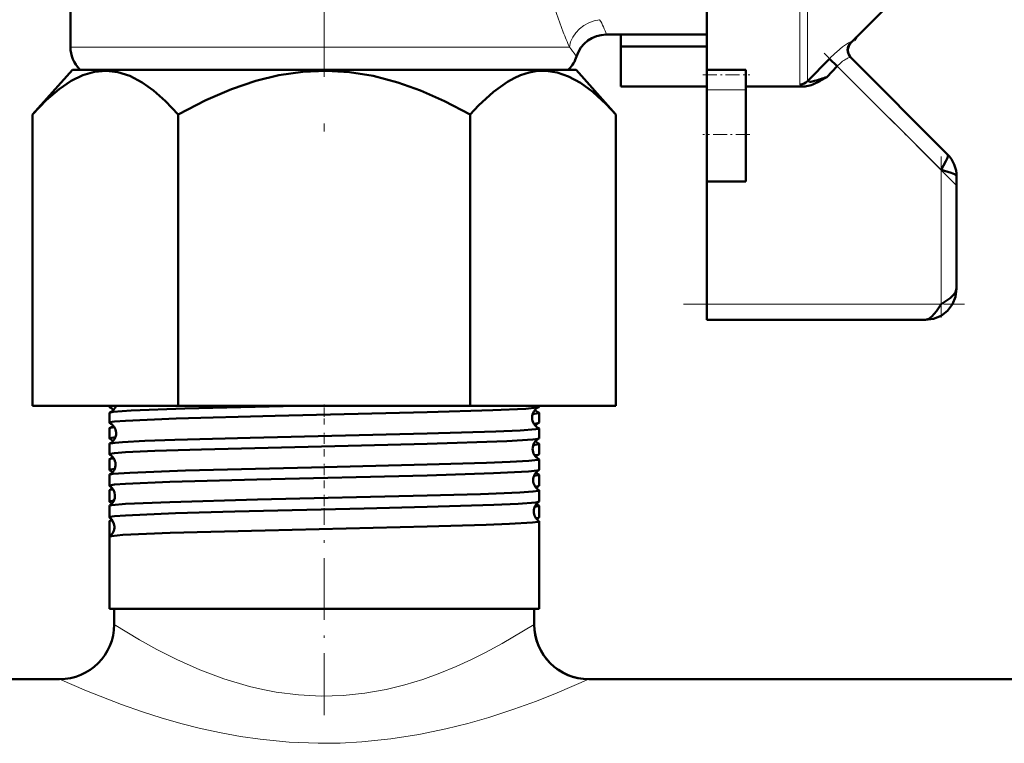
# Model space of a CAD drawing. Extents: x -1351 to 1763, y -1300 to 612.
# Tile 37 of 84: x -58 to 5, y -139 to -93. Entities that reach past the tile are written whole.
import ezdxf

# ---------------------------------------------------------------- set-up
doc = ezdxf.new("R2010")
doc.units = 0
doc.linetypes.add('DASHDOT', pattern=[18.5, 12, -3, 0.5, -3])

msp = doc.modelspace()

# ---------------------------------------------------------------- linework, layer by layer
at = {"color": 7, "linetype": 'DASHDOT', "lineweight": 18}
msp.add_line((-38.398, -66.218), (-38.398, -102.133), dxfattribs=at)
at = {"color": 7, "lineweight": 50}
for p, q in [((-54.648, -83.352), (-54.648, -94.823)), ((-13.898, -86.273), (-13.898, -96.27)), ((-2.603, -92.482), (-4.651, -94.53)), ((-20.332, -94.023), (-13.898, -94.023)), ((-19.398, -94.792), (-19.398, -94.023)), ((-4.452, -94.381), (-4.488, -94.367)), ((-4.457, -94.337), (-4.449, -94.379)), ((-4.449, -94.379), (-4.452, -94.381)), ((-4.449, -94.379), (-4.333, -94.212)), ((-19.398, -97.344), (-19.398, -94.792)), ((-13.898, -94.792), (-19.398, -94.792)), ((-7.439, -97.011), (-6.036, -95.567)), ((-6.036, -95.567), (-5.541, -96.044)), ((1.516, -101.687), (-4.68, -95.492)), ((-54.526, -96.273), (-57.08, -99.139)), ((-24.245, -96.273), (-54.526, -96.273)), ((-54.027, -96.273), (-54.062, -96.238)), ((-22.271, -96.273), (-24.245, -96.273)), ((-22.734, -96.238), (-22.77, -96.273)), ((-22.271, -96.273), (-19.716, -99.139)), ((-13.898, -96.606), (-13.898, -96.27)), ((-13.898, -96.27), (-11.398, -96.27)), ((-11.398, -96.606), (-11.398, -96.27)), ((-6.216, -96.743), (-5.541, -96.044)), ((-13.898, -97.559), (-13.898, -96.606)), ((-11.398, -97.559), (-11.398, -96.606)), ((-7.439, -97.011), (-7.441, -97.024)), ((-6.304, -96.794), (-6.568, -96.946)), ((-6.216, -96.743), (-6.304, -96.794)), ((-13.898, -97.344), (-19.398, -97.344)), ((-13.898, -97.559), (-13.898, -100.421)), ((-11.398, -97.344), (-7.708, -97.344)), ((-11.398, -97.559), (-11.398, -100.421)), ((-57.081, -117.773), (-57.081, -99.14)), ((-47.74, -117.773), (-47.74, -99.14)), ((-29.057, -117.773), (-29.057, -99.14)), ((-19.715, -117.773), (-19.715, -99.14)), ((-13.898, -100.421), (-13.898, -103.421)), ((-11.398, -100.421), (-11.398, -103.421)), ((2.102, -110.273), (2.102, -103.102)), ((-13.898, -111.273), (-13.898, -103.421)), ((-11.398, -103.421), (-13.898, -103.421)), ((-13.898, -112.273), (-13.898, -111.273)), ((0.102, -112.273), (-13.898, -112.273)), ((-57.081, -117.773), (-47.74, -117.773)), ((-52.158, -117.848), (-52.158, -117.774)), ((-47.74, -117.773), (-29.057, -117.773)), ((-29.057, -117.773), (-19.715, -117.773)), ((-24.639, -117.848), (-24.639, -117.773)), ((-52.158, -118.856), (-52.158, -118.23)), ((-24.639, -118.856), (-24.639, -118.23)), ((-52.158, -119.865), (-52.158, -119.222)), ((-24.639, -119.865), (-24.639, -119.222)), ((-52.158, -120.874), (-52.158, -120.214)), ((-24.639, -120.874), (-24.639, -120.214)), ((-52.158, -121.883), (-52.158, -121.206)), ((-24.639, -121.883), (-24.639, -121.206)), ((-52.158, -122.894), (-52.158, -122.197)), ((-24.639, -122.894), (-24.639, -122.197)), ((-52.158, -123.905), (-52.158, -123.187)), ((-24.639, -123.905), (-24.639, -123.187)), ((-52.158, -124.916), (-52.158, -124.177)), ((-24.639, -124.916), (-24.639, -124.177)), ((-52.158, -126.153), (-52.158, -125.166)), ((-24.639, -130.773), (-24.639, -125.166)), ((-52.158, -130.773), (-52.158, -126.154)), ((-24.639, -126.154), (-24.639, -126.153)), ((-24.639, -130.773), (-24.639, -126.154)), ((-31.802, -130.773), (-52.158, -130.773)), ((-51.848, -131.773), (-51.848, -130.773)), ((-24.639, -130.773), (-31.802, -130.773)), ((-24.948, -131.773), (-24.948, -130.773)), ((-24.948, -131.773), (-24.948, -130.773)), ((-298.398, -135.273), (-55.348, -135.273)), ((-55.348, -135.273), (-115.398, -135.273)), ((43.602, -135.273), (-21.448, -135.273)), ((-21.448, -135.273), (264.652, -135.273))]:
    msp.add_line(p, q, dxfattribs=at)
at = {"color": 7, "lineweight": 18}
for p, q in [((-7.934, -97.211), (-7.934, -86.273)), ((-7.439, -86.273), (-7.439, -97.011)), ((-22.693, -94.823), (-54.648, -94.823)), ((-22.734, -96.238), (-54.062, -96.238)), ((1.102, -102.687), (-5.541, -96.044)), ((-11.398, -97.559), (-13.898, -97.559)), ((1.102, -111.273), (1.102, -102.687)), ((-13.898, -111.273), (1.102, -111.273))]:
    msp.add_line(p, q, dxfattribs=at)
at = {"color": 7, "linetype": 'DASHDOT', "lineweight": 18, "ltscale": 0.296928}
msp.add_line((2.027, -103.613), (-6.372, -95.214), dxfattribs=at)
at = {"color": 7, "linetype": 'DASHDOT', "lineweight": 18, "ltscale": 0.075}
msp.add_line((-14.148, -96.606), (-11.148, -96.606), dxfattribs=at)
at = {"color": 7, "linetype": 'DASHDOT', "lineweight": 18, "ltscale": 0.075015}
msp.add_line((-11.148, -100.421), (-14.149, -100.421), dxfattribs=at)
at = {"color": 7, "linetype": 'DASHDOT', "lineweight": 18, "ltscale": 0.257574}
msp.add_line((1.102, -112.132), (1.102, -101.829), dxfattribs=at)
at = {"color": 7, "linetype": 'DASHDOT', "lineweight": 18, "ltscale": 0.45}
msp.add_line((-15.398, -111.273), (2.602, -111.273), dxfattribs=at)
at = {"color": 7, "linetype": 'DASHDOT', "lineweight": 18, "ltscale": 0.032957}
msp.add_line((-38.398, -118.982), (-38.398, -117.663), dxfattribs=at)
at = {"color": 7, "linetype": 'DASHDOT', "lineweight": 18, "ltscale": 0.03981}
msp.add_line((-38.398, -121.02), (-38.398, -119.428), dxfattribs=at)
at = {"color": 7, "linetype": 'DASHDOT', "lineweight": 18, "ltscale": 0.040864}
msp.add_line((-38.398, -123.042), (-38.398, -121.407), dxfattribs=at)
at = {"color": 7, "linetype": 'DASHDOT', "lineweight": 18, "ltscale": 0.042071}
msp.add_line((-38.398, -125.067), (-38.398, -123.384), dxfattribs=at)
at = {"color": 7, "linetype": 'DASHDOT', "lineweight": 18, "ltscale": 0.328996}
msp.add_line((-38.398, -137.566), (-38.398, -124.406), dxfattribs=at)
at = {"color": 7, "lineweight": 18}
for points in [[(-5.569, -95.118), (-5.2, -94.812), (-4.822, -94.555)], [(-4.822, -94.555), (-4.722, -94.508), (-4.691, -94.501), (-4.683, -94.503), (-4.68, -94.505)], [(-22.24, -95.423), (-22.24, -95.419), (-22.243, -95.411), (-22.25, -95.4), (-22.299, -95.336)], [(-4.68, -95.492), (-4.684, -95.488), (-4.696, -95.484), (-4.714, -95.483), (-4.784, -95.498)], [(-7.441, -97.024), (-7.435, -97.039), (-7.424, -97.046), (-7.391, -97.054), (-7.311, -97.05)], [(-7.873, -97.287), (-7.921, -97.248), (-7.933, -97.226), (-7.934, -97.211)], [(-51.848, -131.773), (-50.233, -132.751), (-49.124, -133.365), (-47.826, -134.02), (-46.372, -134.666), (-44.831, -135.245), (-43.187, -135.734), (-42.334, -135.934), (-41.465, -136.098), (-40.034, -136.281), (-38.584, -136.353), (-37.179, -136.313), (-35.788, -136.168), (-34.425, -135.926), (-33.237, -135.635), (-32.089, -135.286), (-30.989, -134.891), (-29.946, -134.464), (-28.966, -134.018), (-28.059, -133.568), (-26.993, -132.995), (-24.948, -131.773)], [(-55.348, -135.273), (-53.614, -136.025), (-51.373, -136.901), (-50.044, -137.365), (-48.846, -137.746), (-47.585, -138.108), (-46.315, -138.429), (-44.999, -138.714), (-43.765, -138.937), (-42.506, -139.119), (-40.652, -139.299), (-38.775, -139.375), (-37.375, -139.361), (-35.982, -139.288), (-34.138, -139.099), (-32.339, -138.818), (-30.599, -138.456), (-29.196, -138.104), (-27.857, -137.718), (-26.26, -137.198), (-24.809, -136.672), (-23.478, -136.147), (-21.448, -135.273)]]:
    msp.add_lwpolyline(points, dxfattribs=at)
at = {"color": 7, "lineweight": 50}
for points in [[(-57.081, -99.14), (-56.199, -98.223), (-55.377, -97.514), (-54.601, -96.986), (-53.858, -96.62), (-53.1, -96.398), (-52.353, -96.332), (-51.604, -96.422), (-50.843, -96.669), (-50.057, -97.085), (-49.33, -97.603), (-48.562, -98.282), (-47.74, -99.14)], [(-47.74, -99.14), (-45.974, -98.223), (-44.331, -97.514), (-42.78, -96.986), (-41.294, -96.62), (-39.777, -96.398), (-38.282, -96.332), (-36.786, -96.422), (-35.264, -96.669), (-33.69, -97.085), (-32.237, -97.603), (-30.7, -98.282), (-29.057, -99.14)], [(-24.195, -96.337), (-24.734, -96.349), (-25.275, -96.441), (-25.824, -96.616), (-26.243, -96.804), (-26.671, -97.042), (-27.563, -97.681), (-28.52, -98.564), (-29.057, -99.14)], [(-24.195, -96.337), (-23.476, -96.446), (-22.744, -96.702), (-21.987, -97.113), (-21.194, -97.694), (-20.349, -98.466), (-19.715, -99.14)], [(1.102, -102.687), (1.412, -102.132), (1.506, -101.918), (1.54, -101.777), (1.536, -101.722), (1.516, -101.687)], [(2.102, -103.102), (2.085, -103.053), (2.056, -103.021), (1.958, -102.959), (1.752, -102.874), (1.102, -102.687)], [(0.102, -112.273), (0.624, -112.21), (1.104, -112.017), (1.525, -111.697), (1.846, -111.275), (2.039, -110.795), (2.102, -110.273)], [(0.102, -112.273), (0.624, -112.21), (1.104, -112.017), (1.525, -111.697), (1.846, -111.275), (2.039, -110.795), (2.102, -110.273)], [(1.102, -111.273), (1.68, -110.881), (1.918, -110.665), (2.03, -110.516), (2.102, -110.273)], [(0.102, -112.273), (0.312, -112.219), (0.516, -112.068), (0.806, -111.721), (1.102, -111.273)], [(-52.158, -117.848), (-52.157, -117.846), (-52.153, -117.84), (-52.145, -117.834), (-52.116, -117.823), (-51.782, -117.773)], [(-52.136, -118.212), (-52.087, -118.198), (-51.908, -118.169), (-50.769, -118.086), (-47.322, -117.956), (-40.136, -117.773)], [(-31.802, -118.192), (-27.606, -118.063), (-25.489, -117.962), (-24.783, -117.895), (-24.658, -117.865)], [(-52.158, -118.856), (-52.156, -118.852), (-52.154, -118.848), (-52.145, -118.842), (-52.121, -118.833), (-51.833, -118.786), (-51.128, -118.731), (-47.886, -118.596), (-41.536, -118.426), (-31.802, -118.192)], [(-25.052, -118.307), (-24.685, -118.256), (-24.653, -118.244), (-24.644, -118.238), (-24.639, -118.233), (-24.639, -118.23)], [(-52.139, -119.206), (-52.078, -119.188), (-51.831, -119.153)], [(-24.976, -118.927), (-24.718, -118.891), (-24.656, -118.872)], [(-52.158, -119.865), (-52.157, -119.862), (-52.153, -119.856), (-52.144, -119.85), (-52.114, -119.839), (-51.77, -119.788)], [(-52.141, -120.199), (-52.075, -120.18), (-51.793, -120.141), (-51.322, -120.104), (-49.888, -120.03), (-47.956, -119.961), (-43.136, -119.829), (-31.802, -119.56)], [(-31.802, -119.56), (-27.416, -119.426), (-25.839, -119.355), (-24.849, -119.278), (-24.697, -119.251), (-24.656, -119.238), (-24.644, -119.231), (-24.641, -119.227), (-24.639, -119.222)], [(-52.158, -120.874), (-52.156, -120.869), (-52.154, -120.866), (-52.145, -120.86), (-52.121, -120.85), (-51.833, -120.804), (-51.13, -120.749), (-49.238, -120.661), (-46.258, -120.564), (-36.014, -120.313), (-31.802, -120.209)], [(-31.802, -120.209), (-26.712, -120.043), (-25.047, -119.943), (-24.726, -119.901), (-24.654, -119.88)], [(-25.011, -120.288), (-24.681, -120.239), (-24.652, -120.228), (-24.643, -120.223), (-24.639, -120.217), (-24.639, -120.214)], [(-24.932, -120.94), (-24.705, -120.905), (-24.652, -120.888)], [(-52.145, -122.183), (-52.105, -122.169), (-51.943, -122.141), (-50.848, -122.058), (-47.283, -121.923), (-39.212, -121.72), (-31.802, -121.544)], [(-52.143, -121.191), (-52.091, -121.175), (-51.873, -121.142)], [(-31.802, -121.544), (-28.002, -121.431), (-26.498, -121.372), (-25.298, -121.304), (-24.714, -121.239), (-24.662, -121.224), (-24.647, -121.217), (-24.641, -121.212), (-24.64, -121.21), (-24.639, -121.206)], [(-52.158, -121.883), (-52.157, -121.881), (-52.153, -121.875), (-52.146, -121.87), (-52.119, -121.859), (-51.814, -121.811)], [(-52.158, -122.894), (-52.156, -122.889), (-52.154, -122.886), (-52.144, -122.879), (-52.121, -122.87), (-51.832, -122.824), (-51.131, -122.769), (-48.288, -122.646), (-42.711, -122.491), (-31.802, -122.228)], [(-31.802, -122.228), (-27.555, -122.097), (-25.319, -121.985), (-24.765, -121.927), (-24.675, -121.907), (-24.65, -121.897)], [(-24.968, -122.266), (-24.676, -122.22), (-24.65, -122.21), (-24.643, -122.204), (-24.639, -122.199), (-24.639, -122.197)], [(-24.888, -122.955), (-24.694, -122.922), (-24.649, -122.906)], [(-52.148, -124.165), (-52.116, -124.152), (-51.99, -124.128), (-51.123, -124.054), (-48.274, -123.934), (-42.672, -123.782), (-31.802, -123.525)], [(-52.146, -123.174), (-52.103, -123.159), (-51.917, -123.128)], [(-31.802, -123.525), (-28.398, -123.426), (-25.874, -123.322), (-25.028, -123.262), (-24.683, -123.212), (-24.655, -123.202), (-24.644, -123.196), (-24.641, -123.192), (-24.639, -123.187)], [(-52.158, -123.905), (-52.157, -123.902), (-52.154, -123.897), (-52.147, -123.892), (-52.124, -123.882), (-51.859, -123.837)], [(-31.802, -124.249), (-27.546, -124.118), (-25.979, -124.048), (-24.849, -123.961), (-24.686, -123.931), (-24.648, -123.916)], [(-24.922, -124.241), (-24.671, -124.198), (-24.649, -124.189), (-24.642, -124.184), (-24.639, -124.179), (-24.639, -124.177)], [(-52.158, -124.916), (-52.156, -124.911), (-52.154, -124.908), (-52.144, -124.902), (-52.121, -124.893), (-51.832, -124.846), (-51.131, -124.791), (-47.93, -124.657), (-44.12, -124.548), (-35.835, -124.35), (-31.802, -124.249)], [(-52.149, -125.155), (-52.113, -125.141), (-51.962, -125.113)], [(-31.802, -125.503), (-28.032, -125.392), (-26.537, -125.333), (-25.053, -125.243), (-24.705, -125.197), (-24.659, -125.183), (-24.646, -125.176), (-24.641, -125.172), (-24.64, -125.169), (-24.639, -125.166)], [(-24.842, -124.972), (-24.683, -124.942), (-24.647, -124.927)], [(-52.15, -126.144), (-52.124, -126.132), (-52.019, -126.11), (-51.292, -126.042), (-48.257, -125.912), (-42.182, -125.748), (-31.802, -125.503)]]:
    msp.add_lwpolyline(points, dxfattribs=at)
at = {"color": 7, "lineweight": 18}
for centre, radius, start, end in [((0.896, -84.361), 25.799, 196.00658, 201.60334), ((-24.019, -95.109), 3.843, 16.40624, 32.03513), ((5.937, -82.447), 31.19, 201.46255, 203.3783), ((-4.646, -94.496), 0.0349, 194.75919, 261.04944), ((-27.026, -98.569), 5.728, 34.37321, 40.84202), ((0.144, -101.527), 8.586, 131.71228, 136.03951), ((-3.438, -98.012), 2.88, 129.31527, 136.90739), ((-3.88, -97.473), 2.183, 120.70189, 129.31915), ((-4.282, -96.811), 1.409, 115.06275, 120.3745), ((-4.547, -96.233), 0.773, 107.88208, 115.42614), ((-7.585, -96.715), 0.64, 243.33889, 258.99901)]:
    msp.add_arc(centre, radius, start, end, dxfattribs=at)
at = {"color": 7, "lineweight": 50}
for centre, radius, start, end in [((-20.332, -96.023), 2, 89.99745, 162.54777), ((-4.185, -94.999), 0.699, 135.07909, 224.89331), ((-4.156, -95.025), 0.7, 135, 225), ((-52.648, -94.823), 2, 180.00001, 224.99982), ((-24.148, -94.823), 2, 315, 342.54626), ((-7.73, -94.335), 2.748, 278.75975, 285.61429), ((-9.524, -87.631), 9.688, 285.16155, 287.49439), ((-9.535, -91.679), 6.045, 295.53129, 299.38971), ((-10.559, -84.03), 13.434, 287.08854, 288.86056), ((-7.728, -95.924), 1.42, 270.82612, 287.22904), ((-8.102, -94.7), 2.701, 287.11405, 295.72412), ((0.118, -103.095), 1.984, 359.80797, 45.19203), ((0.118, -103.095), 1.984, 359.80797, 45.192), ((-52.133, -117.839), 0.0267, 201.44052, 258.91878), ((-52.428, -118.514), 0.71, 41.27814, 65.92747), ((-52.42, -117.544), 0.726, 293.04316, 341.58894), ((-24.354, -118.532), 0.734, 114.54686, 180.51733), ((-24.663, -117.839), 0.0267, 281.08121, 338.55948), ((-52.131, -118.241), 0.0293, 99.14109, 156.24765), ((-24.353, -118.539), 0.734, 180.02431, 245.48286), ((-24.389, -117.561), 0.705, 223.34409, 247.33739), ((-24.665, -118.241), 0.0293, 23.75234, 80.85891), ((-52.135, -118.848), 0.024, 199.28673, 256.95595), ((-52.461, -119.532), 0.734, 2.87226, 64.13914), ((-52.427, -118.558), 0.709, 294.01177, 316.65268), ((-24.347, -119.519), 0.717, 115.51312, 138.60189), ((-24.661, -118.848), 0.024, 283.04405, 340.71327), ((-52.134, -119.232), 0.026, 101.02462, 158.50167), ((-52.462, -119.538), 0.735, 295.88205, 3.29433), ((-24.663, -119.232), 0.026, 21.49833, 78.97538), ((-52.137, -119.858), 0.0218, 197.42597, 254.90532), ((-52.136, -120.222), 0.0234, 102.96992, 160.48751), ((-52.467, -120.518), 0.716, 41.37184, 63.11576), ((-24.317, -120.533), 0.736, 117.26506, 180.45056), ((-24.35, -119.557), 0.711, 223.3701, 244.60192), ((-24.661, -120.222), 0.0234, 19.5125, 77.03007), ((-24.659, -119.858), 0.0218, 285.09468, 342.57404), ((-52.139, -120.868), 0.02, 195.74293, 252.79657), ((-52.497, -121.533), 0.735, 2.91292, 61.36246), ((-52.466, -120.553), 0.715, 296.83787, 316.57669), ((-24.317, -120.538), 0.735, 180.07461, 242.78094), ((-24.311, -121.52), 0.718, 118.3336, 138.55864), ((-24.658, -120.868), 0.02, 287.20342, 344.25707), ((-52.138, -121.212), 0.0212, 104.99583, 162.3868), ((-52.498, -121.537), 0.737, 298.66161, 3.25454), ((-24.659, -121.212), 0.0212, 17.6132, 75.00417), ((-52.14, -121.879), 0.0184, 194.03172, 250.68527), ((-52.139, -122.202), 0.0194, 106.97896, 164.16468), ((-52.507, -122.524), 0.724, 41.4774, 60.12656), ((-24.281, -122.534), 0.737, 120.12083, 180.40815), ((-24.316, -121.559), 0.709, 223.3189, 241.77993), ((-24.657, -122.202), 0.0194, 15.83532, 73.02103), ((-24.657, -121.879), 0.0184, 289.31473, 345.96829), ((-52.141, -122.89), 0.0171, 192.55589, 248.49048), ((-52.533, -123.533), 0.737, 2.95368, 58.42055), ((-24.281, -122.537), 0.737, 180.11646, 239.91664), ((-24.272, -123.525), 0.725, 121.36634, 138.54119), ((-24.655, -122.89), 0.0171, 291.50952, 347.4441), ((-52.141, -123.191), 0.0178, 109.2015, 165.84694), ((-52.534, -123.537), 0.738, 301.57117, 3.21843), ((-52.503, -122.551), 0.718, 299.7713, 316.55784), ((-24.656, -123.191), 0.0178, 14.15307, 70.7985), ((-52.142, -123.901), 0.016, 191.30655, 246.47276), ((-52.142, -124.18), 0.0164, 111.36627, 167.45828), ((-52.543, -124.525), 0.725, 41.49359, 57.0847), ((-24.245, -124.534), 0.738, 123.1304, 180.37034), ((-24.275, -123.549), 0.721, 223.4719, 238.7151), ((-24.655, -124.18), 0.0164, 12.54172, 68.63374), ((-24.654, -123.901), 0.016, 293.52725, 348.69345), ((-24.245, -124.537), 0.738, 180.14436, 236.91476), ((-52.143, -124.914), 0.015, 189.93588, 244.01384), ((-52.143, -125.169), 0.0153, 113.48611, 168.66578), ((-52.569, -125.534), 0.738, 2.97965, 55.35032), ((-52.541, -124.548), 0.722, 302.8423, 316.52022), ((-24.234, -125.527), 0.728, 124.4941, 138.52609), ((-24.654, -125.169), 0.0153, 11.33421, 66.51388), ((-24.653, -124.914), 0.015, 295.98616, 350.06412), ((-52.57, -125.536), 0.739, 304.65828, 3.17974), ((-52.144, -126.157), 0.0143, 115.76184, 169.94695), ((-55.348, -131.773), 3.5, 270, 360), ((-55.348, -131.773), 3.5, 270.00005, 359.99989), ((-21.448, -131.773), 3.5, 180.00012, 269.99995), ((-21.448, -131.773), 3.5, 179.99999, 270)]:
    msp.add_arc(centre, radius, start, end, dxfattribs=at)
at = {"color": 7, "lineweight": 18}
msp.add_ellipse((-20.76, -94.823), major_axis=(1.8, 0.872), ratio=0.854078, start_param=1.178262, end_param=2.625353, dxfattribs=at)
at = {"color": 7, "lineweight": 50}
msp.add_ellipse((-7.934, -96.53), major_axis=(0.7, 0), ratio=0.972233, start_param=4.712389, end_param=5.497789, dxfattribs=at)

doc.saveas('drawing.dxf')
